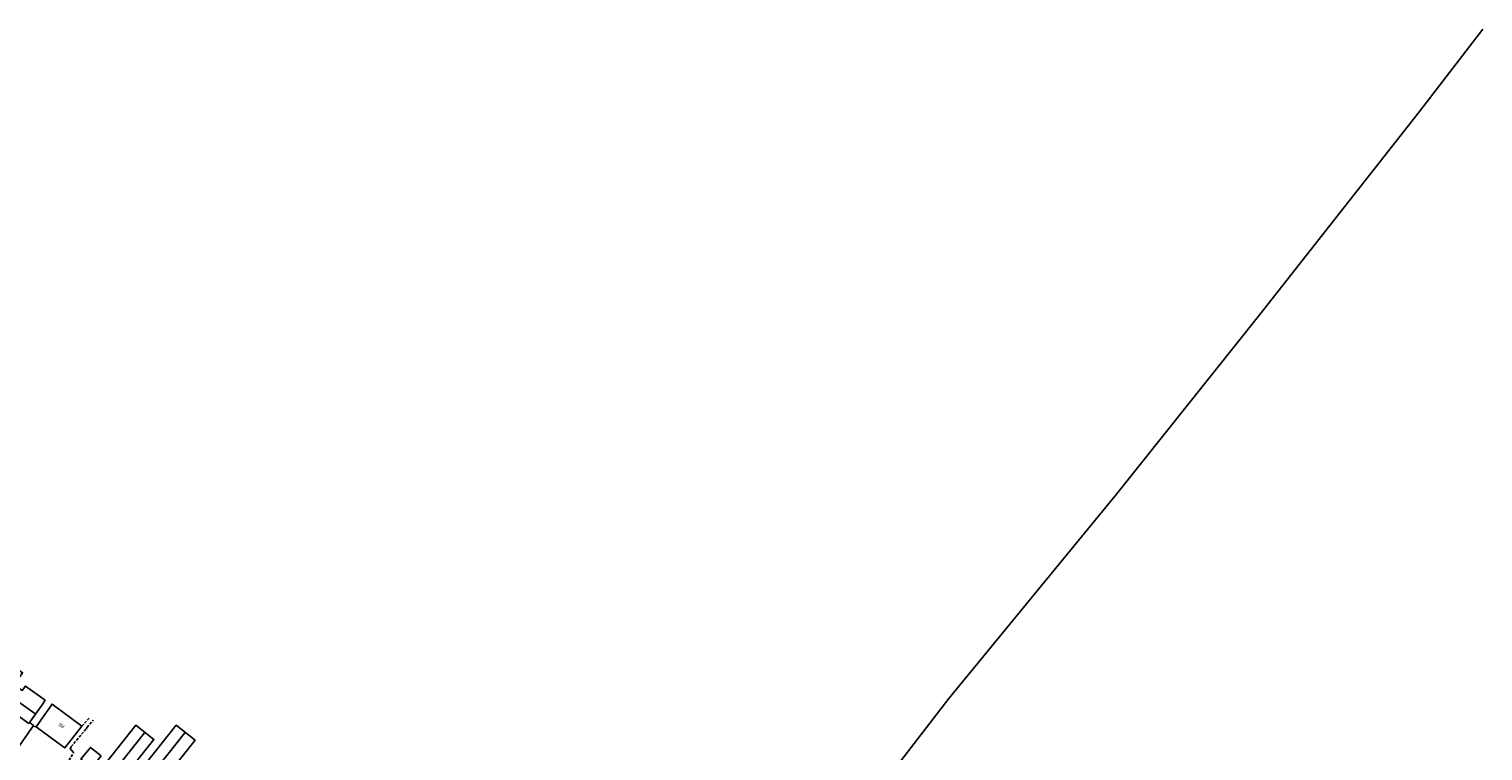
# Model space of a CAD drawing. Header units: metres. Extents: x 119757 to 244046, y 404148 to 811635.
# Tile 59 of 60: x 121573 to 122657, y 405192 to 405730. Entities that reach past the tile are written whole.
import ezdxf

# ---------------------------------------------------------------- set-up
doc = ezdxf.new("R2010")
doc.units = ezdxf.units.M
doc.linetypes.add('Houtwal', pattern=[3, 2, -1])
for name, color, linetype in [('B-AF-HOUT-GD', 74, 'Houtwal'), ('B-AF-RAST-GD', 47, 'Raster'), ('B-GB-BOUW-GD', 242, 'CONTINUOUS'), ('B-GB-NOKL-GD', 242, 'CONTINUOUS'), ('B-GR-GEMT2006-GS', 6, 'CONTINUOUS'), ('B-OB-ONZL-GD', 153, 'CONTINUOUS'), ('B-TE-OND-GD', 8, 'CONTINUOUS')]:
    doc.layers.add(name, color=color, linetype=linetype)
doc.linetypes.add('Raster', pattern='A,4,-1,[1,dgnlstyle.shx,S=0.004,R=0,X=0,Y=0],-1', length=6)

msp = doc.modelspace()

# ---------------------------------------------------------------- linework, layer by layer
at = {"layer": 'B-AF-HOUT-GD'}
for points in [[(121578.5, 405209.9), (121576.4, 405210.4), (121576, 405210.2), (121575.8, 405210.1)], [(121602.4, 405144.1), (121608.5, 405154.9), (121608.1, 405155.3), (121598.9, 405161.7), (121591.8, 405168), (121591.4, 405170), (121591.8, 405171.6), (121593.8, 405174.2), (121603, 405185.2), (121606.4, 405190.5), (121606, 405191.2), (121604.8, 405192.5), (121603.9, 405193.3), (121604.7, 405195.3), (121615.7, 405208.5), (121616.5, 405209.7), (121621, 405214.9)], [(121612.6, 405210.5), (121618.4, 405217.1)]]:
    msp.add_lwpolyline(points, dxfattribs=at)
at = {"layer": 'B-AF-RAST-GD'}
msp.add_lwpolyline([(121598.4, 405195.3), (121578.5, 405209.9), (121583.3, 405216.7), (121590.4, 405227), (121612.6, 405210.5), (121599.8, 405194.3)], close=True, dxfattribs=at)
at = {"layer": 'B-GB-BOUW-GD'}
for points in [[(121573, 405212.5), (121542.4, 405234.4), (121552.3, 405248.4), (121558.3, 405257), (121558.6, 405256.9), (121559, 405257.2), (121568.4, 405250.3), (121562.1, 405241.4), (121568.1, 405237.1), (121570.5, 405240.3), (121585.2, 405229.8), (121582.9, 405226.3)], [(121624.4, 405175.5), (121652.9, 405211.3), (121666.3, 405200.6), (121637.9, 405164.9)], [(121642.9, 405160.9), (121682.9, 405211.2), (121696.9, 405200), (121657.2, 405150)], [(121626.9, 405188.3), (121619.9, 405179.4), (121611.8, 405185.8), (121618.9, 405194.7)]]:
    msp.add_lwpolyline(points, close=True, dxfattribs=at)
at = {"layer": 'B-GB-NOKL-GD'}
for points in [[(121547.6, 405241.1), (121577.6, 405219.8)], [(121631.6, 405170.7), (121659.3, 405205.4)], [(121689.4, 405205.5), (121650.1, 405156.1)]]:
    msp.add_lwpolyline(points, dxfattribs=at)
at = {"layer": 'B-GR-GEMT2006-GS'}
for points in [[(122218.8, 405179.2), (122258.7, 405231), (122383.7, 405383.3), (122490.7, 405517.2), (122609.6, 405668.6), (122656.9, 405730)], [(122656.9, 405730), (122609.6, 405668.6), (122490.7, 405517.2), (122383.7, 405383.3), (122258.7, 405231), (122218.8, 405179.2)], [(122656.9, 405730), (122609.6, 405668.6), (122490.7, 405517.2), (122383.7, 405383.3), (122258.7, 405231), (122218.8, 405179.2)]]:
    msp.add_lwpolyline(points, dxfattribs=at)
at = {"layer": 'B-OB-ONZL-GD'}
msp.add_lwpolyline([(121547.8, 405201.6), (121552.6, 405199.1), (121554.1, 405201.1), (121564.6, 405193.9), (121576.4, 405211.1), (121573.9, 405212.9)], dxfattribs=at)

# ---------------------------------------------------------------- texts
at = {"layer": 'B-TE-OND-GD', "width": 0.68}
msp.add_text('Bld', height=2.5, rotation=324.3506, dxfattribs=at).set_placement((121595, 405211.1))

doc.saveas('drawing.dxf')
